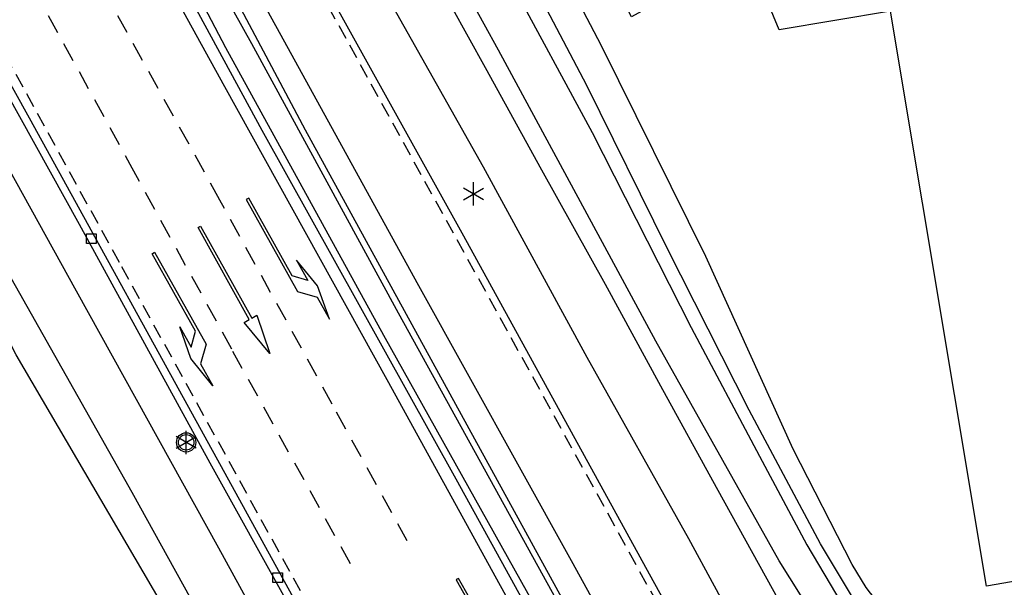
# Model space of a CAD drawing. Extents: x 99796 to 103543, y 406299 to 407646.
# Tile 19 of 85: x 100876 to 100927, y 407175 to 407205. Entities that reach past the tile are written whole.
import ezdxf

# ---------------------------------------------------------------- set-up
doc = ezdxf.new("R2010")
doc.units = 0
doc.linetypes.add('Mi-deelstr', pattern=[1.65, 1, -0.65])
doc.linetypes.add('Mi-knt-strp', pattern=[1.15, 0.75, -0.4])
for name, color, linetype in [('1101', 252, 'CONTINUOUS'), ('1104', 252, 'CONTINUOUS'), ('1106', 252, 'CONTINUOUS'), ('1107', 252, 'CONTINUOUS'), ('1110', 252, 'CONTINUOUS'), ('1206', 252, 'CONTINUOUS'), ('1207', 252, 'Mi-knt-strp'), ('1214', 252, 'Mi-deelstr'), ('1219', 252, 'CONTINUOUS'), ('1220', 252, 'CONTINUOUS'), ('1221', 252, 'CONTINUOUS'), ('1403', 252, 'CONTINUOUS'), ('1404', 252, 'CONTINUOUS'), ('2006', 252, 'Heg haag'), ('2401', 252, 'CONTINUOUS'), ('2701', 252, 'CONTINUOUS'), ('3605', 252, 'CONTINUOUS')]:
    doc.layers.add(name, color=color, linetype=linetype)
doc.linetypes.add('Heg haag', pattern='A,4,-1,[4,dgnlstyle.shx,S=0.004016,R=0,X=0,Y=0],-1', length=6)

# ---------------------------------------------------------------- blocks, each defined once
blk = doc.blocks.new('LICHTMAST', base_point=(106423.199838, 404577.892233))
at = {"layer": '2701'}
for points in [[(106423.199838, 404577.292233, 0), (106423.199838, 404578.492233, 0)], [(106422.680222, 404577.592233, 0), (106423.719453, 404578.192234, 0)], [(106423.719453, 404577.592234, 0), (106422.680222, 404578.192233, 0)]]:
    blk.add_polyline3d(points, dxfattribs=at)
blk = doc.blocks.new('VERKEERSBORD', base_point=(97503.821083, 403507.602474))
at = {"layer": '2401'}
for radius in [0.5, 0.5, 0.4, 0.4]:
    blk.add_circle((97503.821083, 403507.602474), radius, dxfattribs=at)
blk = doc.blocks.new('STRAATKOLK', base_point=(97500.879966, 403507.602474))
at = {"layer": '3605'}
blk.add_polyline3d([(97500.629966, 403507.352474, 0), (97500.629966, 403507.852474, 0), (97501.129966, 403507.852474, 0), (97501.129966, 403507.352474, 0)], close=True, dxfattribs=at)
blk = doc.blocks.new('PIJL_LINKSAF', base_point=(97500.879966, 403507.602474))
at = {"layer": '1221'}
blk.add_polyline3d([(97500.879966, 403507.602474, 0), (97500.879966, 403507.527474, 0), (97506.329966, 403507.527474, 0), (97507.079966, 403508.277474, 0), (97508.379966, 403508.277474, 0), (97506.579966, 403508.577474, 0), (97504.879966, 403508.277474, 0), (97506.079966, 403508.277474, 0), (97505.479966, 403507.677474, 0), (97500.879966, 403507.677473, 0)], close=True, dxfattribs=at)
blk = doc.blocks.new('PIJL_RECHTDOOR', base_point=(97500.879966, 403507.602474))
at = {"layer": '1219'}
blk.add_polyline3d([(97500.879966, 403507.602474, 0), (97500.879966, 403507.677473, 0), (97506.329966, 403507.677474, 0), (97506.329966, 403507.977474, 0), (97508.379966, 403507.602474, 0), (97506.329966, 403507.227474, 0), (97506.329966, 403507.527474, 0), (97500.879966, 403507.527474, 0)], close=True, dxfattribs=at)
blk = doc.blocks.new('PIJL_RECHTSAF', base_point=(97500.879966, 403507.602474))
at = {"layer": '1220'}
blk.add_polyline3d([(97500.879966, 403507.602474, 0), (97500.879966, 403507.677473, 0), (97506.329966, 403507.677474, 0), (97507.079966, 403506.927474, 0), (97508.379966, 403506.927474, 0), (97506.579966, 403506.627474, 0), (97504.879966, 403506.927474, 0), (97506.079966, 403506.927474, 0), (97505.479966, 403507.527474, 0), (97500.879966, 403507.527474, 0)], close=True, dxfattribs=at)

msp = doc.modelspace()

# ---------------------------------------------------------------- linework, layer by layer
at = {"layer": '1101'}
for points in [[(100913.891104, 407166.966014, 0.421), (100909.053815, 407175.685056, 0.403), (100899.264125, 407193.507963, 0.43), (100892.620814, 407205.447891, 0.505), (100886.743051, 407216.034048, 0.538), (100879.982022, 407228.501105, 0.583), (100879.809616, 407228.804475, 0.583787), (100874.721912, 407237.756961, 0.607), (100869.130996, 407246.699893, 0.547), (100864.066092, 407254.287937, 0.538), (100858.285931, 407262.689956, 0.556), (100856.758865, 407264.836432, 0.559477)], [(100913.232846, 407158.692145, 0.517), (100904.33797, 407174.809986, 0.559), (100897.963998, 407186.409049, 0.508), (100891.065133, 407198.988982, 0.46), (100882.366953, 407215.334066, 0.457), (100872.076956, 407234.134861, 0.463), (100869.417844, 407238.572054, 0.457), (100864.760113, 407245.919817, 0.424), (100858.392847, 407255.301961, 0.469), (100853.855816, 407261.624151, 0.463), (100853.14205, 407262.013071, 0.481), (100852.659426, 407262.000346, 0.49332), (100852.113467, 407261.866392, 0.464586)], [(100851.31405, 407252.239027, 0.31), (100850.738866, 407252.037116, 0.244), (100852.513966, 407249.044963, 0.22), (100859.106985, 407236.931064, 0.289), (100860.385877, 407234.653049, 0.289), (100861.100016, 407233.133131, 0.271), (100862.895787, 407228.852936, 0.241696), (100863.306132, 407227.874883, 0.235), (100866.108563, 407221.487945, 0.235), (100871.565101, 407209.052109, 0.235), (100873.495919, 407204.595917, 0.196), (100875.567925, 407200.973072, 0.241), (100879.356918, 407194.121145, 0.301), (100886.123163, 407181.787082, 0.295), (100894.172025, 407167.287134, 0.31), (100902.203006, 407152.742856, 0.337)], [(100856.678096, 407251.50887, 0.412), (100857.496915, 407250.099965, 0.394), (100858.325047, 407248.853111, 0.397), (100864.570868, 407239.577883, 0.424), (100869.75014, 407231.955939, 0.433), (100874.575136, 407224.991881, 0.421), (100874.842984, 407224.480026, 0.427), (100881.377143, 407212.680169, 0.469), (100888.806117, 407198.9901, 0.475), (100898.849872, 407180.951872, 0.493), (100907.973108, 407164.401897, 0.55), (100911.740867, 407157.754862, 0.556)]]:
    msp.add_polyline3d(points, dxfattribs=at)
at = {"layer": '1104'}
for points in [[(100921.391604, 407163.906433, 0.323842), (100918.292162, 407169.539072, 0.349819), (100915.326831, 407175.106519, 0.321819), (100912.333561, 407180.514895, 0.317819), (100909.464342, 407185.752281, 0.311819), (100906.598849, 407191.012018, 0.275819), (100903.302339, 407196.917348, 0.279819), (100900.391397, 407202.216201, 0.291818), (100898.621903, 407205.372921, 0.302054), (100896.933955, 407208.384164, 0.311819), (100893.01197, 407215.367221, 0.309818), (100889.396948, 407221.692019, 0.321819), (100885.388536, 407228.790932, 0.345019), (100880.572853, 407237.220519, 0.350218), (100876.03843, 407245.100998, 0.368418), (100872.582105, 407251.073384, 0.363219), (100871.271176, 407253.162154, 0.363219), (100869.992283, 407255.122402, 0.352819), (100868.457836, 407257.584819, 0.350218), (100866.295305, 407260.931992, 0.337219), (100864.570868, 407263.484933, 0.324219), (100861.753059, 407267.674395, 0.316418), (100861.58284, 407267.920646, 0.314282)], [(100859.415594, 407266.535015, 0.471718), (100861.736668, 407263.122463, 0.471718), (100865.536091, 407257.532292, 0.441719), (100868.235437, 407253.288069, 0.432719), (100871.235413, 407248.334178, 0.447719), (100874.807966, 407242.070847, 0.429719), (100878.970233, 407234.799825, 0.408719), (100881.845159, 407229.852297, 0.393319), (100882.890729, 407228.052952, 0.387718), (100887.029154, 407220.784166, 0.366719), (100891.329256, 407212.978937, 0.351719), (100895.776508, 407205.035501, 0.351719), (100900.254679, 407197.09579, 0.360719), (100905.631763, 407187.243887, 0.342719), (100910.887775, 407177.867331, 0.339719), (100914.866758, 407170.534842, 0.369718), (100917.265472, 407166.201585, 0.315719), (100919.216407, 407162.688636, 0.352519)], [(100859.344868, 407231.777399, 0.064727), (100859.52161, 407231.39342, 0.0676), (100861.668495, 407226.449587, 0.0766), (100863.364247, 407222.424039, 0.1246), (100864.194485, 407220.453585, 0.122487), (100865.721983, 407216.82828, 0.118601), (100867.670683, 407212.187313, 0.1456), (100869.076235, 407209.122517, 0.1306), (100870.771242, 407205.805518, 0.1246), (100872.959105, 407201.93904, 0.181), (100879.207162, 407190.68084, 0.208), (100886.569825, 407177.381181, 0.229), (100893.583057, 407164.579966, 0.289), (100900.604111, 407151.779123, 0.358)], [(100874.433211, 407193.760148, 0.021605), (100882.077498, 407180.266791, 0.114118), (100891.121385, 407163.918727, 0.123719), (100898.335037, 407150.595599, 0.179119)]]:
    msp.add_polyline3d(points, dxfattribs=at)
at = {"layer": '1106'}
msp.add_polyline3d([(100863.270935, 407229.140007, 0.268), (100864.908007, 407225.339823, 0.268), (100870.618877, 407212.461122, 0.244), (100872.940851, 407207.060941, 0.229), (100873.716084, 407205.105909, 0.232), (100873.745141, 407205.029168, 0.232), (100876.761881, 407199.62787, 0.262), (100886.896906, 407181.251013, 0.313), (100897.712914, 407161.581852, 0.364), (100902.970043, 407152.371072, 0.388)], dxfattribs=at)
at = {"layer": '1107'}
msp.add_polyline3d([(100880.639908, 407217.168026, 0.658), (100888.276008, 407203.464174, 0.688), (100895.871875, 407189.533823, 0.673), (100904.56782, 407173.74716, 0.685), (100912.814123, 407158.911937, 0.697), (100911.848155, 407158.265971, 0.733), (100903.57205, 407173.247971, 0.709), (100895.123092, 407188.361847, 0.664), (100886.953158, 407203.238048, 0.643), (100879.400132, 407217.624002, 0.64)], dxfattribs=at)
at = {"layer": '1110'}
msp.add_polyline3d([(100932.567102, 407176.50015, 0.07), (100926.320163, 407175.413855, 0.088), (100921.345038, 407205.145025, -0.026), (100915.583131, 407204.164156, -0.02), (100913.945866, 407208.137178, -0.065), (100907.941816, 407204.847001, -0.074), (100893.139002, 407234.337889, -0.263)], dxfattribs=at)
at = {"layer": '1206'}
for points in [[(100854.166878, 407262.790539, 0.333119), (100858.056081, 407257.290148, 0.316319), (100861.048234, 407252.88909, 0.296718), (100864.393475, 407247.795338, 0.5135), (100867.83534, 407242.607289, 0.456319), (100869.320614, 407240.321078, 0.436718), (100870.946703, 407237.615027, 0.400319), (100873.817039, 407232.768052, 0.363919), (100878.119377, 407225.079798, 0.313518), (100883.217809, 407215.816491, 0.305118), (100889.798534, 407203.891464, 0.344318), (100896.828157, 407191.107386, 0.299518), (100904.812199, 407176.741549, 0.321918), (100908.698795, 407169.683986, 0.313518), (100911.400748, 407164.739781, 0.302319), (100914.177207, 407159.757205, 0.363919)], [(100910.819975, 407157.950812, 0.512318), (100907.698927, 407163.594254, 0.488911), (100904.099179, 407170.102336, 0.461919), (100895.288867, 407186.075263, 0.447919), (100886.888338, 407201.228254, 0.489918), (100879.450423, 407214.728706, 0.459118), (100874.797163, 407223.143765, 0.380718), (100874.382911, 407223.901489, 0.386319), (100874.004794, 407224.543356, 0.327518), (100873.245579, 407225.672119, 0.324719), (100866.971446, 407234.836333, 0.377919), (100863.229764, 407240.379565, 0.302319), (100858.509076, 407247.361877, 0.316319), (100854.717103, 407252.951302, 0.260318), (100854.351652, 407253.49892, 0.254719), (100850.354416, 407260.550895, 0.265918)]]:
    msp.add_polyline3d(points, dxfattribs=at)
at = {"layer": '1207'}
for points in [[(100915.827138, 407162.733339, 0.361818), (100912.070182, 407169.451901, 0.454), (100901.505882, 407188.625379, 0.446), (100891.499568, 407206.742062, 0.5495), (100880.071386, 407227.450935, 0.63), (100874.85416, 407236.627825, 0.589), (100871.032707, 407242.956933, 0.6185), (100867.868306, 407247.943394, 0.6185), (100862.876234, 407255.39174, 0.433818), (100856.787992, 407264.113017, 0.559), (100856.41949, 407264.619453, 0.559756), (100848.014933, 407276.169919, 0.577), (100838.300121, 407289.098167, 0.559)], [(100836.113003, 407277.971097, 0.331), (100843.055827, 407267.098092, 0.307), (100847.800675, 407259.109004, 0.318326), (100849.340019, 407256.51715, 0.322), (100855.389891, 407245.586031, 0.322), (100861.187932, 407235.085928, 0.331), (100861.383138, 407234.699988, 0.34), (100863.239822, 407230.418884, 0.328), (100863.664586, 407229.441237, 0.326752), (100868.343097, 407218.673044, 0.313), (100871.002955, 407212.554999, 0.292), (100873.318968, 407207.249068, 0.238), (100874.959958, 407203.895935, 0.259), (100881.541056, 407191.942968, 0.322), (100891.220105, 407174.399831, 0.34), (100899.279771, 407159.747892, 0.377622), (100899.595675, 407159.17308, 0.379098), (100902.428014, 407154.024356, 0.392319)]]:
    msp.add_polyline3d(points, dxfattribs=at)
at = {"layer": '1214'}
for points in [[(100896.332437, 407177.750254, 0.4725), (100892.444612, 407184.81448, 0.3915), (100886.639921, 407195.37137, 0.4185), (100878.846044, 407209.42317, 0.4075), (100871.146972, 407223.41452, 0.3855), (100864.838504, 407234.783238, 0.3745), (100862.932007, 407238.302913, 0.3635), (100859.496484, 407244.454538, 0.3745), (100857.080052, 407248.80685, 0.4295)], [(100864.066103, 407229.748487, 0.3195), (100868.465027, 407221.734492, 0.3305), (100872.280763, 407214.813756, 0.3195), (100876.163375, 407207.796668, 0.3525), (100881.983335, 407197.226079, 0.3415), (100887.294052, 407187.56116, 0.3965), (100893.514354, 407176.33688, 0.4405)]]:
    msp.add_polyline3d(points, dxfattribs=at)
at = {"layer": '1403'}
for points in [[(100858.29748, 407279.981636, -1.385581), (100863.72858, 407271.806114, -1.385581), (100869.75759, 407262.575962, -1.385581), (100874.714089, 407254.638114, -1.385581), (100880.157111, 407245.242559, -1.385581), (100884.852094, 407237.154954, -1.385581), (100890.292508, 407227.246799, -1.385581), (100894.970355, 407218.882033, -1.385581), (100900.001359, 407209.800147, -1.385581), (100901.616022, 407206.810371, -1.385581), (100905.912278, 407198.855244, -1.385581), (100911.021513, 407188.782432, -1.385581), (100914.56948, 407182.126456, -1.385581), (100917.006565, 407177.549937, -1.385581), (100919.70144, 407173.013278, -1.385581), (100923.385379, 407167.115026, -1.385581), (100926.27844, 407162.748613, -1.385581), (100928.002132, 407160.705664, -1.385581), (100928.517339, 407160.166242, -1.385581), (100929.084701, 407159.671523, -1.385581), (100929.569734, 407159.368285, -1.385581), (100930.418727, 407159.182393, -1.385581), (100931.13319, 407159.224371, -1.385581)], [(100930.650317, 407159.970067, -1.385581), (100930.178074, 407159.972899, -1.385581), (100928.55422, 407160.887086, -1.385581), (100927.95482, 407161.436938, -1.385581), (100926.096273, 407164.300942, -1.385581), (100920.918119, 407172.289454, -1.385581), (100917.713997, 407177.602836, -1.385581), (100914.026332, 407184.509896, -1.385581), (100909.781364, 407192.886957, -1.385581), (100905.62692, 407201.289349, -1.385581), (100901.307819, 407209.490576, -1.385581), (100896.818471, 407218.257674, -1.385581), (100891.073329, 407229.027116, -1.385581), (100886.227471, 407237.945461, -1.385581), (100881.535095, 407246.170157, -1.385581), (100876.716805, 407254.811712, -1.385581), (100876.580832, 407255.197653, -1.385581), (100876.664651, 407255.396956, -1.385581), (100877.268148, 407255.743035, -1.385581), (100878.438587, 407256.029167, -1.385581)]]:
    msp.add_polyline3d(points, dxfattribs=at)
at = {"layer": '1404'}
for points in [[(100932.04663, 407157.813757, 0.175528), (100931.50912, 407157.79584, 0.178), (100928.836969, 407158.362829, 0.193), (100927.505178, 407159.01997, 0.196), (100926.440117, 407160.207965, 0.217), (100923.650992, 407163.850927, 0.214), (100915.583131, 407176.722922, 0.112), (100909.199101, 407188.067921, 0.037), (100901.053009, 407203.128152, 0.106), (100899.57234, 407205.829218, 0.11936), (100892.741141, 407218.290829, 0.181), (100884.089154, 407233.722099, 0.223), (100877.950994, 407244.54593, 0.232), (100868.961868, 407259.36588, 0.271), (100860.06513, 407272.680067, 0.259), (100848.150906, 407289.548182, 0.244)], [(100929.834625, 407161.22973, -0.164617), (100929.010575, 407161.615762, -0.18502), (100927.209999, 407164.363043, -0.13453), (100923.687519, 407169.90759, -0.18799), (100921.46347, 407173.611327, -0.29788), (100920.947045, 407174.266479, -0.36322), (100920.603611, 407174.693736, -0.43153), (100920.311722, 407175.044188, -0.46717), (100920.082686, 407175.341805, -0.47608), (100919.356615, 407176.531551, -0.41371), (100916.30275, 407182.487533, -0.36619), (100911.786969, 407192.45805, -0.37807), (100906.388213, 407203.340521, -0.38698), (100898.166202, 407219.052101, -0.4345), (100885.471285, 407242.720412, -0.48796), (100879.614856, 407253.459347, -0.41965), (100879.613794, 407253.917176, -0.40183), (100879.739282, 407254.134124, -0.387737)]]:
    msp.add_polyline3d(points, dxfattribs=at)
at = {"layer": '2006'}
msp.add_polyline3d([(100896.367711, 407146.51119, 0.5), (100896.792022, 407147.769966, 0.5), (100896.872116, 407149.150186, 0.5), (100896.596072, 407150.817998, 0.5), (100888.005925, 407167.04201, 0.5), (100876.101014, 407187.361979, 0.5), (100873.140291, 407193.139428, 0.5), (100861.478878, 407215.895095, 0.5), (100849.456993, 407238.763162, 0.5)], dxfattribs=at)

# ---------------------------------------------------------------- block references
at = {"layer": '1219', "rotation": 299.070143}
msp.add_blockref('PIJL_RECHTDOOR', (100885.572193, 407193.991505, 0.367), dxfattribs=at)
at = {"layer": '1220', "rotation": 299.2879579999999}
msp.add_blockref('PIJL_RECHTSAF', (100883.195457, 407192.63401, 0.328), dxfattribs=at)
at = {"layer": '1221'}
for p, rotation in [((100888.064412, 407195.43133, 0.484), 299.148069), ((100898.924378, 407175.773718, 0.484), 299.50623)]:
    msp.add_blockref('PIJL_LINKSAF', p, dxfattribs=dict(at, rotation=rotation))
at = {"layer": '2401'}
msp.add_blockref('VERKEERSBORD', (100884.891209, 407182.839849, 0.286), dxfattribs=at)
at = {"layer": '2701'}
for p in [(100899.757353, 407195.688748, 0.376), (100884.891209, 407182.839849, 0.286)]:
    msp.add_blockref('LICHTMAST', p, dxfattribs=at)
at = {"layer": '3605'}
for p in [(100879.979042, 407193.380185, 0.343), (100889.633877, 407175.844126, 0.322)]:
    msp.add_blockref('STRAATKOLK', p, dxfattribs=at)

doc.saveas('drawing.dxf')
